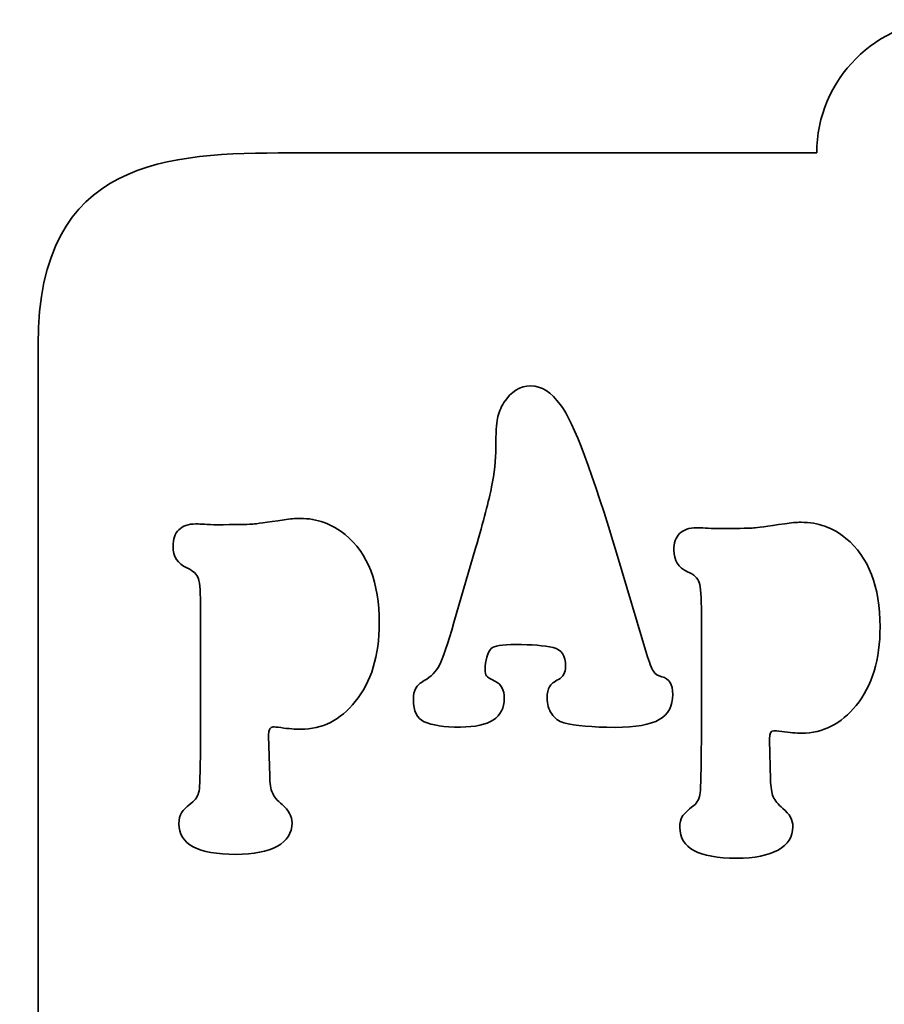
# Model space of a CAD drawing. Header units: millimetres. Extents: x -1459 to 125, y -3469 to 122.
# Tile 96 of 199: x -475 to -454, y -2700 to -2676. Entities that reach past the tile are written whole.
import ezdxf

# ---------------------------------------------------------------- set-up
doc = ezdxf.new("R2010")
doc.units = ezdxf.units.MM
doc.header["$MEASUREMENT"] = 0
doc.layers.add('Layer 1', color=7, linetype='Continuous')

msp = doc.modelspace()

# ---------------------------------------------------------------- linework, layer by layer
at = {"layer": 'Layer 1', "color": 250, "lineweight": 35}
for points, knots in [([(-449.5054, -2678.7626), (-449.5054, -2676.9678), (-450.9604, -2675.5127), (-452.7553, -2675.5127), (-454.5502, -2675.5127), (-456.0052, -2676.9678), (-456.0052, -2678.7627)], [0, 0, 0, 0, 0.5, 0.5, 0.5, 1, 1, 1, 1]), ([(-449.5054, -2678.7626), (-449.5054, -2676.9678), (-450.9604, -2675.5127), (-452.7553, -2675.5127), (-454.5502, -2675.5127), (-456.0052, -2676.9678), (-456.0052, -2678.7627)], [0, 0, 0, 0, 0.5, 0.5, 0.5, 1, 1, 1, 1]), ([(-464.3233, -2688.3996), (-464.1295, -2687.7351), (-463.9993, -2687.2368), (-463.9331, -2686.9064), (-463.868, -2686.5763), (-463.8336, -2686.254), (-463.831, -2685.9357), (-463.8285, -2685.5995), (-463.8157, -2685.3674), (-463.7914, -2685.2351), (-463.7672, -2685.1051), (-463.715, -2684.9771), (-463.6333, -2684.851), (-463.4612, -2684.5789), (-463.2418, -2684.4407), (-462.9752, -2684.4407), (-462.724, -2684.4407), (-462.4829, -2684.5949), (-462.2534, -2684.905), (-461.9346, -2685.3273), (-461.4716, -2686.5563), (-460.8646, -2688.5937)], [0, 0, 0, 0, 0.1428571, 0.1428571, 0.1428571, 0.2857143, 0.2857143, 0.2857143, 0.4285714, 0.4285714, 0.4285714, 0.5714286, 0.5714286, 0.5714286, 0.7142857, 0.7142857, 0.7142857, 0.8571429, 0.8571429, 0.8571429, 1, 1, 1, 1]), ([(-464.3233, -2688.3996), (-464.1295, -2687.7351), (-463.9993, -2687.2368), (-463.9331, -2686.9064), (-463.868, -2686.5763), (-463.8336, -2686.254), (-463.831, -2685.9357), (-463.8285, -2685.5995), (-463.8157, -2685.3674), (-463.7914, -2685.2351), (-463.7672, -2685.1051), (-463.715, -2684.9771), (-463.6333, -2684.851), (-463.4612, -2684.5789), (-463.2418, -2684.4407), (-462.9752, -2684.4407), (-462.724, -2684.4407), (-462.4829, -2684.5949), (-462.2534, -2684.905), (-461.9346, -2685.3273), (-461.4716, -2686.5563), (-460.8646, -2688.5937)], [0, 0, 0, 0, 0.1428571, 0.1428571, 0.1428571, 0.2857143, 0.2857143, 0.2857143, 0.4285714, 0.4285714, 0.4285714, 0.5714286, 0.5714286, 0.5714286, 0.7142857, 0.7142857, 0.7142857, 0.8571429, 0.8571429, 0.8571429, 1, 1, 1, 1]), ([(-470.4807, -2687.8267), (-470.0675, -2687.8226), (-469.8253, -2687.8188), (-469.7537, -2687.8125), (-469.6823, -2687.8066), (-469.4298, -2687.7726), (-468.9937, -2687.7085), (-468.8497, -2687.6865), (-468.717, -2687.6747), (-468.5972, -2687.6747), (-468.189, -2687.6747), (-467.8255, -2687.8046), (-467.5068, -2688.0667), (-466.9508, -2688.5212), (-466.6739, -2689.2396), (-466.6739, -2690.2245), (-466.6739, -2691.0232), (-466.8679, -2691.6615), (-467.2569, -2692.1419), (-467.6228, -2692.5923), (-468.0653, -2692.8163), (-468.587, -2692.8163), (-468.7183, -2692.8163), (-468.8802, -2692.8024), (-469.0716, -2692.7764), (-469.1735, -2692.7643), (-469.2372, -2692.7583), (-469.2628, -2692.7583), (-469.3341, -2692.7583), (-469.3712, -2692.8224), (-469.3712, -2692.9525)], [0, 0, 0, 0, 0.1, 0.1, 0.1, 0.2, 0.2, 0.2, 0.3, 0.3, 0.3, 0.4, 0.4, 0.4, 0.5, 0.5, 0.5, 0.6, 0.6, 0.6, 0.7, 0.7, 0.7, 0.8, 0.8, 0.8, 0.9, 0.9, 0.9, 1, 1, 1, 1]), ([(-470.4807, -2687.8267), (-470.0675, -2687.8226), (-469.8253, -2687.8188), (-469.7537, -2687.8125), (-469.6823, -2687.8066), (-469.4298, -2687.7726), (-468.9937, -2687.7085), (-468.8497, -2687.6865), (-468.717, -2687.6747), (-468.5972, -2687.6747), (-468.189, -2687.6747), (-467.8255, -2687.8046), (-467.5068, -2688.0667), (-466.9508, -2688.5212), (-466.6739, -2689.2396), (-466.6739, -2690.2245), (-466.6739, -2691.0232), (-466.8679, -2691.6615), (-467.2569, -2692.1419), (-467.6228, -2692.5923), (-468.0653, -2692.8163), (-468.587, -2692.8163), (-468.7183, -2692.8163), (-468.8802, -2692.8024), (-469.0716, -2692.7764), (-469.1735, -2692.7643), (-469.2372, -2692.7583), (-469.2628, -2692.7583), (-469.3341, -2692.7583), (-469.3712, -2692.8224), (-469.3712, -2692.9525)], [0, 0, 0, 0, 0.1, 0.1, 0.1, 0.2, 0.2, 0.2, 0.3, 0.3, 0.3, 0.4, 0.4, 0.4, 0.5, 0.5, 0.5, 0.6, 0.6, 0.6, 0.7, 0.7, 0.7, 0.8, 0.8, 0.8, 0.9, 0.9, 0.9, 1, 1, 1, 1]), ([(-471.0304, -2689.9021), (-471.0304, -2689.5039), (-471.0469, -2689.2497), (-471.0826, -2689.1437), (-471.117, -2689.0356), (-471.2114, -2688.9474), (-471.3657, -2688.8816), (-471.5901, -2688.7814), (-471.7024, -2688.6052), (-471.7024, -2688.3551), (-471.7024, -2688.179), (-471.6552, -2688.0428), (-471.5608, -2687.9487), (-471.4653, -2687.8566), (-471.3288, -2687.8087), (-471.149, -2687.8087), (-471.089, -2687.8087), (-470.9411, -2687.8146), (-470.7051, -2687.8267)], [0, 0, 0, 0, 0.1666667, 0.1666667, 0.1666667, 0.3333333, 0.3333333, 0.3333333, 0.5, 0.5, 0.5, 0.6666667, 0.6666667, 0.6666667, 0.8333333, 0.8333333, 0.8333333, 1, 1, 1, 1]), ([(-471.0304, -2689.9021), (-471.0304, -2689.5039), (-471.0469, -2689.2497), (-471.0826, -2689.1437), (-471.117, -2689.0356), (-471.2114, -2688.9474), (-471.3657, -2688.8816), (-471.5901, -2688.7814), (-471.7024, -2688.6052), (-471.7024, -2688.3551), (-471.7024, -2688.179), (-471.6552, -2688.0428), (-471.5608, -2687.9487), (-471.4653, -2687.8566), (-471.3288, -2687.8087), (-471.149, -2687.8087), (-471.089, -2687.8087), (-470.9411, -2687.8146), (-470.7051, -2687.8267)], [0, 0, 0, 0, 0.1666667, 0.1666667, 0.1666667, 0.3333333, 0.3333333, 0.3333333, 0.5, 0.5, 0.5, 0.6666667, 0.6666667, 0.6666667, 0.8333333, 0.8333333, 0.8333333, 1, 1, 1, 1]), ([(-458.8185, -2689.9961), (-458.8185, -2689.5979), (-458.835, -2689.3437), (-458.8707, -2689.2377), (-458.9052, -2689.1296), (-458.9995, -2689.0414), (-459.1539, -2688.9756), (-459.3783, -2688.8754), (-459.4905, -2688.6992), (-459.4905, -2688.4491), (-459.4905, -2688.273), (-459.4434, -2688.1368), (-459.349, -2688.0427), (-459.2534, -2687.9506), (-459.1169, -2687.9027), (-458.9371, -2687.9027), (-458.8772, -2687.9027), (-458.7292, -2687.9086), (-458.4932, -2687.9207)], [0, 0, 0, 0, 0.1666667, 0.1666667, 0.1666667, 0.3333333, 0.3333333, 0.3333333, 0.5, 0.5, 0.5, 0.6666667, 0.6666667, 0.6666667, 0.8333333, 0.8333333, 0.8333333, 1, 1, 1, 1]), ([(-458.8185, -2689.9961), (-458.8185, -2689.5979), (-458.835, -2689.3437), (-458.8707, -2689.2377), (-458.9052, -2689.1296), (-458.9995, -2689.0414), (-459.1539, -2688.9756), (-459.3783, -2688.8754), (-459.4905, -2688.6992), (-459.4905, -2688.4491), (-459.4905, -2688.273), (-459.4434, -2688.1368), (-459.349, -2688.0427), (-459.2534, -2687.9506), (-459.1169, -2687.9027), (-458.9371, -2687.9027), (-458.8772, -2687.9027), (-458.7292, -2687.9086), (-458.4932, -2687.9207)], [0, 0, 0, 0, 0.1666667, 0.1666667, 0.1666667, 0.3333333, 0.3333333, 0.3333333, 0.5, 0.5, 0.5, 0.6666667, 0.6666667, 0.6666667, 0.8333333, 0.8333333, 0.8333333, 1, 1, 1, 1]), ([(-458.2688, -2687.9207), (-457.8556, -2687.9166), (-457.6133, -2687.9128), (-457.5419, -2687.9065), (-457.4704, -2687.9006), (-457.218, -2687.8666), (-456.7818, -2687.8025), (-456.6377, -2687.7805), (-456.5051, -2687.7687), (-456.3853, -2687.7687), (-455.977, -2687.7687), (-455.6136, -2687.8986), (-455.2947, -2688.1607), (-454.7387, -2688.6152), (-454.462, -2689.3336), (-454.462, -2690.3185), (-454.462, -2691.1172), (-454.6559, -2691.7555), (-455.0448, -2692.2359), (-455.4109, -2692.6863), (-455.8534, -2692.9103), (-456.375, -2692.9103), (-456.5063, -2692.9103), (-456.6683, -2692.8964), (-456.8596, -2692.8704), (-456.9616, -2692.8583), (-457.0253, -2692.8523), (-457.051, -2692.8523), (-457.1223, -2692.8523), (-457.1593, -2692.9164), (-457.1593, -2693.0465)], [0, 0, 0, 0, 0.1, 0.1, 0.1, 0.2, 0.2, 0.2, 0.3, 0.3, 0.3, 0.4, 0.4, 0.4, 0.5, 0.5, 0.5, 0.6, 0.6, 0.6, 0.7, 0.7, 0.7, 0.8, 0.8, 0.8, 0.9, 0.9, 0.9, 1, 1, 1, 1]), ([(-458.2688, -2687.9207), (-457.8556, -2687.9166), (-457.6133, -2687.9128), (-457.5419, -2687.9065), (-457.4704, -2687.9006), (-457.218, -2687.8666), (-456.7818, -2687.8025), (-456.6377, -2687.7805), (-456.5051, -2687.7687), (-456.3853, -2687.7687), (-455.977, -2687.7687), (-455.6136, -2687.8986), (-455.2947, -2688.1607), (-454.7387, -2688.6152), (-454.462, -2689.3336), (-454.462, -2690.3185), (-454.462, -2691.1172), (-454.6559, -2691.7555), (-455.0448, -2692.2359), (-455.4109, -2692.6863), (-455.8534, -2692.9103), (-456.375, -2692.9103), (-456.5063, -2692.9103), (-456.6683, -2692.8964), (-456.8596, -2692.8704), (-456.9616, -2692.8583), (-457.0253, -2692.8523), (-457.051, -2692.8523), (-457.1223, -2692.8523), (-457.1593, -2692.9164), (-457.1593, -2693.0465)], [0, 0, 0, 0, 0.1, 0.1, 0.1, 0.2, 0.2, 0.2, 0.3, 0.3, 0.3, 0.4, 0.4, 0.4, 0.5, 0.5, 0.5, 0.6, 0.6, 0.6, 0.7, 0.7, 0.7, 0.8, 0.8, 0.8, 0.9, 0.9, 0.9, 1, 1, 1, 1]), ([(-460.1581, -2690.9676), (-460.0906, -2691.1857), (-460.0345, -2691.3298), (-459.9897, -2691.3978), (-459.9451, -2691.468), (-459.8763, -2691.5139), (-459.7845, -2691.5358), (-459.6046, -2691.5799), (-459.5154, -2691.7222), (-459.5154, -2691.9642), (-459.5154, -2692.2505), (-459.6251, -2692.4545), (-459.8444, -2692.5806), (-460.0637, -2692.7047), (-460.4222, -2692.7669), (-460.9207, -2692.7688), (-461.4831, -2692.7669), (-461.9001, -2692.7309), (-462.1718, -2692.6569), (-462.2969, -2692.6208), (-462.395, -2692.5507), (-462.469, -2692.4426), (-462.543, -2692.3345), (-462.5787, -2692.2044), (-462.5787, -2692.0522), (-462.5787, -2691.9342), (-462.5595, -2691.8442), (-462.5213, -2691.7801), (-462.4829, -2691.7159), (-462.4116, -2691.656), (-462.3058, -2691.6), (-462.1897, -2691.538), (-462.131, -2691.432), (-462.131, -2691.2837), (-462.131, -2691.0216), (-462.2318, -2690.8674), (-462.4333, -2690.8215), (-462.65, -2690.7733), (-462.9548, -2690.7514), (-463.349, -2690.7514), (-463.6805, -2690.7514), (-463.8782, -2690.7814), (-463.9433, -2690.8454), (-463.9828, -2690.8834), (-464.0172, -2690.9534), (-464.0479, -2691.0556), (-464.0771, -2691.1576), (-464.0925, -2691.2557), (-464.0925, -2691.3498), (-464.0925, -2691.4338), (-464.0823, -2691.4899), (-464.0606, -2691.5158), (-464.0389, -2691.542), (-463.97, -2691.584), (-463.8527, -2691.642), (-463.7009, -2691.7121), (-463.6257, -2691.8521), (-463.6257, -2692.0644), (-463.6257, -2692.5288), (-463.9802, -2692.7629), (-464.6906, -2692.7629), (-465.0936, -2692.7629), (-465.3895, -2692.7188), (-465.5794, -2692.6326), (-465.7542, -2692.5507), (-465.8409, -2692.3705), (-465.8409, -2692.0943), (-465.8409, -2691.9723), (-465.8217, -2691.8782), (-465.7835, -2691.8122), (-465.744, -2691.7461), (-465.6751, -2691.6841), (-465.5757, -2691.6301), (-465.4137, -2691.54), (-465.2912, -2691.414), (-465.2071, -2691.2517), (-465.1243, -2691.0896), (-465.0055, -2690.7433), (-464.8513, -2690.2109)], [0, 0, 0, 0, 0.0384615, 0.0384615, 0.0384615, 0.0769231, 0.0769231, 0.0769231, 0.1153846, 0.1153846, 0.1153846, 0.1538462, 0.1538462, 0.1538462, 0.1923077, 0.1923077, 0.1923077, 0.2307692, 0.2307692, 0.2307692, 0.2692308, 0.2692308, 0.2692308, 0.3076923, 0.3076923, 0.3076923, 0.3461538, 0.3461538, 0.3461538, 0.3846154, 0.3846154, 0.3846154, 0.4230769, 0.4230769, 0.4230769, 0.4615385, 0.4615385, 0.4615385, 0.5, 0.5, 0.5, 0.5384615, 0.5384615, 0.5384615, 0.5769231, 0.5769231, 0.5769231, 0.6153846, 0.6153846, 0.6153846, 0.6538462, 0.6538462, 0.6538462, 0.6923077, 0.6923077, 0.6923077, 0.7307692, 0.7307692, 0.7307692, 0.7692308, 0.7692308, 0.7692308, 0.8076923, 0.8076923, 0.8076923, 0.8461538, 0.8461538, 0.8461538, 0.8846154, 0.8846154, 0.8846154, 0.9230769, 0.9230769, 0.9230769, 0.9615385, 0.9615385, 0.9615385, 1, 1, 1, 1]), ([(-460.1581, -2690.9676), (-460.0906, -2691.1857), (-460.0345, -2691.3298), (-459.9897, -2691.3978), (-459.9451, -2691.468), (-459.8763, -2691.5139), (-459.7845, -2691.5358), (-459.6046, -2691.5799), (-459.5154, -2691.7222), (-459.5154, -2691.9642), (-459.5154, -2692.2505), (-459.6251, -2692.4545), (-459.8444, -2692.5806), (-460.0637, -2692.7047), (-460.4222, -2692.7669), (-460.9207, -2692.7688), (-461.4831, -2692.7669), (-461.9001, -2692.7309), (-462.1718, -2692.6569), (-462.2969, -2692.6208), (-462.395, -2692.5507), (-462.469, -2692.4426), (-462.543, -2692.3345), (-462.5787, -2692.2044), (-462.5787, -2692.0522), (-462.5787, -2691.9342), (-462.5595, -2691.8442), (-462.5213, -2691.7801), (-462.4829, -2691.7159), (-462.4116, -2691.656), (-462.3058, -2691.6), (-462.1897, -2691.538), (-462.131, -2691.432), (-462.131, -2691.2837), (-462.131, -2691.0216), (-462.2318, -2690.8674), (-462.4333, -2690.8215), (-462.65, -2690.7733), (-462.9548, -2690.7514), (-463.349, -2690.7514), (-463.6805, -2690.7514), (-463.8782, -2690.7814), (-463.9433, -2690.8454), (-463.9828, -2690.8834), (-464.0172, -2690.9534), (-464.0479, -2691.0556), (-464.0771, -2691.1576), (-464.0925, -2691.2557), (-464.0925, -2691.3498), (-464.0925, -2691.4338), (-464.0823, -2691.4899), (-464.0606, -2691.5158), (-464.0389, -2691.542), (-463.97, -2691.584), (-463.8527, -2691.642), (-463.7009, -2691.7121), (-463.6257, -2691.8521), (-463.6257, -2692.0644), (-463.6257, -2692.5288), (-463.9802, -2692.7629), (-464.6906, -2692.7629), (-465.0936, -2692.7629), (-465.3895, -2692.7188), (-465.5794, -2692.6326), (-465.7542, -2692.5507), (-465.8409, -2692.3705), (-465.8409, -2692.0943), (-465.8409, -2691.9723), (-465.8217, -2691.8782), (-465.7835, -2691.8122), (-465.744, -2691.7461), (-465.6751, -2691.6841), (-465.5757, -2691.6301), (-465.4137, -2691.54), (-465.2912, -2691.414), (-465.2071, -2691.2517), (-465.1243, -2691.0896), (-465.0055, -2690.7433), (-464.8513, -2690.2109)], [0, 0, 0, 0, 0.0384615, 0.0384615, 0.0384615, 0.0769231, 0.0769231, 0.0769231, 0.1153846, 0.1153846, 0.1153846, 0.1538462, 0.1538462, 0.1538462, 0.1923077, 0.1923077, 0.1923077, 0.2307692, 0.2307692, 0.2307692, 0.2692308, 0.2692308, 0.2692308, 0.3076923, 0.3076923, 0.3076923, 0.3461538, 0.3461538, 0.3461538, 0.3846154, 0.3846154, 0.3846154, 0.4230769, 0.4230769, 0.4230769, 0.4615385, 0.4615385, 0.4615385, 0.5, 0.5, 0.5, 0.5384615, 0.5384615, 0.5384615, 0.5769231, 0.5769231, 0.5769231, 0.6153846, 0.6153846, 0.6153846, 0.6538462, 0.6538462, 0.6538462, 0.6923077, 0.6923077, 0.6923077, 0.7307692, 0.7307692, 0.7307692, 0.7692308, 0.7692308, 0.7692308, 0.8076923, 0.8076923, 0.8076923, 0.8461538, 0.8461538, 0.8461538, 0.8846154, 0.8846154, 0.8846154, 0.9230769, 0.9230769, 0.9230769, 0.9615385, 0.9615385, 0.9615385, 1, 1, 1, 1]), ([(-469.3712, -2692.9525), (-469.3712, -2692.9525), (-469.3712, -2692.9865), (-469.3712, -2692.9865), (-469.3712, -2692.9865), (-469.3444, -2693.9492), (-469.3444, -2693.9492)], [0, 0, 0, 0, 0.5, 0.5, 0.5, 1, 1, 1, 1]), ([(-469.3712, -2692.9525), (-469.3712, -2692.9525), (-469.3712, -2692.9865), (-469.3712, -2692.9865), (-469.3712, -2692.9865), (-469.3444, -2693.9492), (-469.3444, -2693.9492)], [0, 0, 0, 0, 0.5, 0.5, 0.5, 1, 1, 1, 1]), ([(-469.3444, -2693.9492), (-469.3393, -2694.1353), (-469.3175, -2694.2754), (-469.2793, -2694.3674), (-469.2412, -2694.4595), (-469.1621, -2694.5538), (-469.0422, -2694.6517), (-468.8802, -2694.7879), (-468.7999, -2694.9379), (-468.7999, -2695.0981), (-468.7999, -2695.3444), (-468.9185, -2695.5344), (-469.1582, -2695.6664), (-469.3967, -2695.7985), (-469.7359, -2695.8667), (-470.1746, -2695.8667), (-471.0953, -2695.8667), (-471.5571, -2695.6184), (-471.5571, -2695.12), (-471.5571, -2695.004), (-471.5367, -2694.914), (-471.4971, -2694.8519), (-471.4563, -2694.7899), (-471.3633, -2694.6999), (-471.2165, -2694.5817), (-471.1272, -2694.5077), (-471.075, -2694.4035), (-471.0596, -2694.2715), (-471.0444, -2694.1373), (-471.0342, -2693.7091), (-471.0304, -2692.9865)], [0, 0, 0, 0, 0.1, 0.1, 0.1, 0.2, 0.2, 0.2, 0.3, 0.3, 0.3, 0.4, 0.4, 0.4, 0.5, 0.5, 0.5, 0.6, 0.6, 0.6, 0.7, 0.7, 0.7, 0.8, 0.8, 0.8, 0.9, 0.9, 0.9, 1, 1, 1, 1]), ([(-469.3444, -2693.9492), (-469.3393, -2694.1353), (-469.3175, -2694.2754), (-469.2793, -2694.3674), (-469.2412, -2694.4595), (-469.1621, -2694.5538), (-469.0422, -2694.6517), (-468.8802, -2694.7879), (-468.7999, -2694.9379), (-468.7999, -2695.0981), (-468.7999, -2695.3444), (-468.9185, -2695.5344), (-469.1582, -2695.6664), (-469.3967, -2695.7985), (-469.7359, -2695.8667), (-470.1746, -2695.8667), (-471.0953, -2695.8667), (-471.5571, -2695.6184), (-471.5571, -2695.12), (-471.5571, -2695.004), (-471.5367, -2694.914), (-471.4971, -2694.8519), (-471.4563, -2694.7899), (-471.3633, -2694.6999), (-471.2165, -2694.5817), (-471.1272, -2694.5077), (-471.075, -2694.4035), (-471.0596, -2694.2715), (-471.0444, -2694.1373), (-471.0342, -2693.7091), (-471.0304, -2692.9865)], [0, 0, 0, 0, 0.1, 0.1, 0.1, 0.2, 0.2, 0.2, 0.3, 0.3, 0.3, 0.4, 0.4, 0.4, 0.5, 0.5, 0.5, 0.6, 0.6, 0.6, 0.7, 0.7, 0.7, 0.8, 0.8, 0.8, 0.9, 0.9, 0.9, 1, 1, 1, 1]), ([(-457.1326, -2694.0432), (-457.1273, -2694.2293), (-457.1057, -2694.3694), (-457.0675, -2694.4614), (-457.0292, -2694.5535), (-456.9502, -2694.6478), (-456.8302, -2694.7457), (-456.6683, -2694.8819), (-456.588, -2695.0319), (-456.588, -2695.1921), (-456.588, -2695.4384), (-456.7066, -2695.6285), (-456.9463, -2695.7604), (-457.1848, -2695.8925), (-457.5241, -2695.9607), (-457.9627, -2695.9607), (-458.8835, -2695.9607), (-459.3452, -2695.7124), (-459.3452, -2695.214), (-459.3452, -2695.098), (-459.3247, -2695.008), (-459.2852, -2694.946), (-459.2444, -2694.8839), (-459.1513, -2694.7939), (-459.0047, -2694.6758), (-458.9153, -2694.6017), (-458.8631, -2694.4975), (-458.8478, -2694.3655), (-458.8325, -2694.2313), (-458.8223, -2693.8031), (-458.8185, -2693.0805)], [0, 0, 0, 0, 0.1, 0.1, 0.1, 0.2, 0.2, 0.2, 0.3, 0.3, 0.3, 0.4, 0.4, 0.4, 0.5, 0.5, 0.5, 0.6, 0.6, 0.6, 0.7, 0.7, 0.7, 0.8, 0.8, 0.8, 0.9, 0.9, 0.9, 1, 1, 1, 1]), ([(-457.1326, -2694.0432), (-457.1273, -2694.2293), (-457.1057, -2694.3694), (-457.0675, -2694.4614), (-457.0292, -2694.5535), (-456.9502, -2694.6478), (-456.8302, -2694.7457), (-456.6683, -2694.8819), (-456.588, -2695.0319), (-456.588, -2695.1921), (-456.588, -2695.4384), (-456.7066, -2695.6285), (-456.9463, -2695.7604), (-457.1848, -2695.8925), (-457.5241, -2695.9607), (-457.9627, -2695.9607), (-458.8835, -2695.9607), (-459.3452, -2695.7124), (-459.3452, -2695.214), (-459.3452, -2695.098), (-459.3247, -2695.008), (-459.2852, -2694.946), (-459.2444, -2694.8839), (-459.1513, -2694.7939), (-459.0047, -2694.6758), (-458.9153, -2694.6017), (-458.8631, -2694.4975), (-458.8478, -2694.3655), (-458.8325, -2694.2313), (-458.8223, -2693.8031), (-458.8185, -2693.0805)], [0, 0, 0, 0, 0.1, 0.1, 0.1, 0.2, 0.2, 0.2, 0.3, 0.3, 0.3, 0.4, 0.4, 0.4, 0.5, 0.5, 0.5, 0.6, 0.6, 0.6, 0.7, 0.7, 0.7, 0.8, 0.8, 0.8, 0.9, 0.9, 0.9, 1, 1, 1, 1]), ([(-457.1593, -2693.0465), (-457.1593, -2693.0465), (-457.1593, -2693.0805), (-457.1593, -2693.0805), (-457.1593, -2693.0805), (-457.1326, -2694.0432), (-457.1326, -2694.0432)], [0, 0, 0, 0, 0.5, 0.5, 0.5, 1, 1, 1, 1]), ([(-457.1593, -2693.0465), (-457.1593, -2693.0465), (-457.1593, -2693.0805), (-457.1593, -2693.0805), (-457.1593, -2693.0805), (-457.1326, -2694.0432), (-457.1326, -2694.0432)], [0, 0, 0, 0, 0.5, 0.5, 0.5, 1, 1, 1, 1]), ([(-474.99, -2715.7751), (-474.99, -2718.0145), (-475.4406, -2722.3414), (-471.1211, -2722.6988), (-469.587, -2722.8257), (-462.3906, -2722.7183), (-460.2449, -2722.7183), (-453.0867, -2722.7183), (-445.9286, -2722.7183), (-438.7706, -2722.7183), (-436.1668, -2722.7183), (-432.1181, -2723.3841), (-431.1697, -2719.5352), (-430.9266, -2718.5488), (-431.0564, -2697.8724), (-431.0564, -2694.6984)], [0, 0, 0, 0, 0.2, 0.2, 0.2, 0.4, 0.4, 0.4, 0.6, 0.6, 0.6, 0.8, 0.8, 0.8, 1, 1, 1, 1]), ([(-474.99, -2715.7751), (-474.99, -2718.0145), (-475.4406, -2722.3414), (-471.1211, -2722.6988), (-469.587, -2722.8257), (-462.3906, -2722.7183), (-460.2449, -2722.7183), (-453.0867, -2722.7183), (-445.9286, -2722.7183), (-438.7706, -2722.7183), (-436.1668, -2722.7183), (-432.1181, -2723.3841), (-431.1697, -2719.5352), (-430.9266, -2718.5488), (-431.0564, -2697.8724), (-431.0564, -2694.6984)], [0, 0, 0, 0, 0.2, 0.2, 0.2, 0.4, 0.4, 0.4, 0.6, 0.6, 0.6, 0.8, 0.8, 0.8, 1, 1, 1, 1])]:
    msp.add_open_spline(points, degree=3, knots=knots, dxfattribs=at)
for points in [[(-468.861, -2678.7627), (-471.8001, -2678.7626), (-474.9887, -2678.8792), (-474.9922, -2683.4306)], [(-468.861, -2678.7627), (-471.8001, -2678.7626), (-474.9887, -2678.8792), (-474.9922, -2683.4306)], [(-456.0052, -2678.7627), (-456.0052, -2678.7627), (-468.861, -2678.7627), (-468.861, -2678.7627)], [(-456.0052, -2678.7627), (-456.0052, -2678.7627), (-468.861, -2678.7627), (-468.861, -2678.7627)], [(-474.9922, -2683.4306), (-474.9922, -2683.4306), (-474.99, -2715.7751), (-474.99, -2715.7751)], [(-474.9922, -2683.4306), (-474.9922, -2683.4306), (-474.99, -2715.7751), (-474.99, -2715.7751)], [(-470.7051, -2687.8267), (-470.7051, -2687.8267), (-470.4807, -2687.8267), (-470.4807, -2687.8267)], [(-470.7051, -2687.8267), (-470.7051, -2687.8267), (-470.4807, -2687.8267), (-470.4807, -2687.8267)], [(-458.4932, -2687.9207), (-458.4932, -2687.9207), (-458.2688, -2687.9207), (-458.2688, -2687.9207)], [(-458.4932, -2687.9207), (-458.4932, -2687.9207), (-458.2688, -2687.9207), (-458.2688, -2687.9207)], [(-464.8513, -2690.2109), (-464.8513, -2690.2109), (-464.3233, -2688.3996), (-464.3233, -2688.3996)], [(-464.8513, -2690.2109), (-464.8513, -2690.2109), (-464.3233, -2688.3996), (-464.3233, -2688.3996)], [(-460.8646, -2688.5937), (-460.8646, -2688.5937), (-460.1581, -2690.9676), (-460.1581, -2690.9676)], [(-460.8646, -2688.5937), (-460.8646, -2688.5937), (-460.1581, -2690.9676), (-460.1581, -2690.9676)], [(-471.0304, -2692.9865), (-471.0304, -2692.9865), (-471.0304, -2689.9021), (-471.0304, -2689.9021)], [(-471.0304, -2692.9865), (-471.0304, -2692.9865), (-471.0304, -2689.9021), (-471.0304, -2689.9021)], [(-458.8185, -2693.0805), (-458.8185, -2693.0805), (-458.8185, -2689.9961), (-458.8185, -2689.9961)], [(-458.8185, -2693.0805), (-458.8185, -2693.0805), (-458.8185, -2689.9961), (-458.8185, -2689.9961)]]:
    msp.add_open_spline(points, degree=3, dxfattribs=at)

doc.saveas('drawing.dxf')
